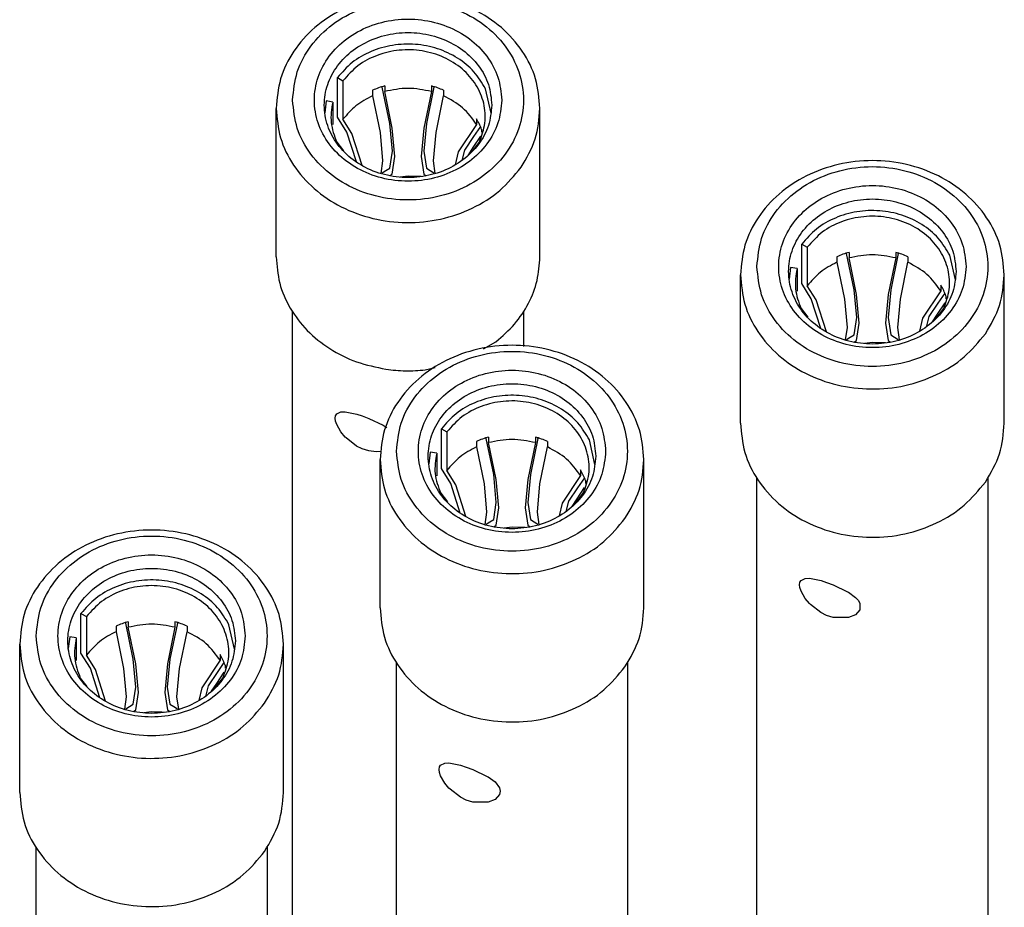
# Model space of a CAD drawing. Header units: inches. Extents: x -129 to 664, y -381 to 179.
# Tile 45 of 109: x -48 to -33, y -262 to -249. Entities that reach past the tile are written whole.
import ezdxf

# ---------------------------------------------------------------- set-up
doc = ezdxf.new("R2010")
doc.units = ezdxf.units.IN
doc.layers.add('1', color=7, linetype='Continuous')

# ---------------------------------------------------------------- blocks, each defined once
blk = doc.blocks.new('1253-4473_contact_band_1__10', base_point=(-47.589, -259.316))
at = {"color": 7, "linetype": 'Continuous'}
for p, q in [((-47.397, -257.808), (-47.313, -257.854)), ((-47.397, -258.408), (-47.397, -257.808)), ((-47.313, -257.854), (-47.313, -258.439)), ((-46.718, -257.953), (-46.718, -257.945)), ((-46.604, -258.501), (-46.718, -257.953)), ((-46.68, -257.933), (-46.68, -258.018)), ((-45.934, -257.953), (-46.048, -258.501)), ((-45.972, -257.933), (-45.972, -258.018)), ((-45.934, -257.953), (-45.934, -257.945)), ((-46.865, -257.999), (-46.865, -258.084)), ((-46.865, -258.084), (-46.75, -258.641)), ((-46.565, -258.574), (-46.68, -258.018)), ((-45.972, -258.018), (-46.087, -258.574)), ((-45.902, -258.641), (-45.788, -258.084)), ((-45.788, -257.999), (-45.788, -258.084)), ((-45.068, -258.347), (-45.153, -257.978)), ((-47.566, -258.161), (-47.589, -258.34)), ((-47.468, -258.179), (-47.566, -258.161)), ((-47.468, -258.179), (-47.468, -258.52)), ((-47.253, -258.636), (-47.397, -258.408)), ((-47.177, -258.656), (-47.313, -258.439)), ((-46.564, -258.924), (-46.604, -258.501)), ((-46.048, -258.501), (-46.088, -258.924)), ((-45.287, -258.517), (-45.564, -258.934)), ((-45.229, -258.55), (-45.332, -258.702)), ((-45.287, -258.432), (-45.287, -258.517)), ((-47.11, -259.087), (-47.253, -258.636)), ((-47.024, -259.139), (-47.177, -258.656)), ((-46.75, -258.641), (-46.711, -259.071)), ((-46.526, -259.005), (-46.565, -258.574)), ((-46.087, -258.574), (-46.126, -259.005)), ((-45.942, -259.071), (-45.902, -258.641)), ((-45.332, -258.702), (-45.471, -258.908)), ((-45.339, -258.87), (-45.225, -258.698)), ((-45.211, -258.592), (-45.211, -258.637)), ((-47.407, -258.787), (-47.306, -258.918)), ((-45.36, -258.935), (-45.245, -258.787)), ((-46.604, -259.182), (-46.564, -258.924)), ((-46.088, -258.924), (-46.048, -259.182)), ((-45.564, -258.934), (-45.612, -259.129)), ((-45.471, -258.908), (-45.511, -259.065)), ((-45.416, -258.987), (-45.339, -258.87)), ((-46.711, -259.071), (-46.739, -259.262)), ((-46.565, -259.27), (-46.526, -259.005)), ((-46.126, -259.005), (-46.087, -259.27)), ((-45.913, -259.262), (-45.942, -259.071)), ((-46.718, -259.253), (-46.661, -259.218)), ((-46.661, -259.218), (-46.604, -259.182)), ((-46.6, -259.294), (-46.565, -259.27)), ((-46.326, -259.3), (-46.445, -259.316)), ((-46.169, -259.307), (-46.326, -259.3)), ((-46.087, -259.27), (-46.05, -259.295)), ((-46.048, -259.182), (-45.991, -259.218)), ((-45.991, -259.218), (-45.934, -259.253)), ((-46.129, -259.308), (-46.169, -259.307))]:
    blk.add_line(p, q, dxfattribs=at)
for points, knots in [([(-45.153, -257.978), (-45.206, -257.888), (-45.315, -257.705), (-45.572, -257.498), (-45.877, -257.355), (-46.215, -257.29), (-46.561, -257.304), (-46.889, -257.399), (-47.183, -257.563), (-47.327, -257.727), (-47.397, -257.808)], [0, 0, 0, 0, 0.311446, 0.635167, 0.970504, 1.313641, 1.658803, 1.999725, 2.331176, 2.650363, 2.650363, 2.650363, 2.650363]), ([(-45.245, -258.787), (-45.21, -258.691), (-45.14, -258.501), (-45.164, -258.19), (-45.286, -257.903), (-45.499, -257.661), (-45.783, -257.485), (-46.112, -257.388), (-46.459, -257.377), (-46.794, -257.455), (-47.095, -257.61), (-47.241, -257.774), (-47.313, -257.854)], [0, 0, 0, 0, 0.302443, 0.602116, 0.907436, 1.224538, 1.555138, 1.896398, 2.24222, 2.585186, 2.918698, 3.239002, 3.239002, 3.239002, 3.239002]), ([(-46.68, -257.933), (-46.711, -257.942), (-46.774, -257.961), (-46.835, -257.986), (-46.865, -257.999)], [0, 0, 0, 0, 0.0986099, 0.1964492, 0.1964492, 0.1964492, 0.1964492]), ([(-45.788, -257.999), (-45.818, -257.986), (-45.878, -257.961), (-45.941, -257.942), (-45.972, -257.933)], [0, 0, 0, 0, 0.0978395, 0.1964497, 0.1964497, 0.1964497, 0.1964497]), ([(-46.865, -258.084), (-46.952, -258.13), (-47.125, -258.219), (-47.251, -258.367), (-47.313, -258.439)], [0, 0, 0, 0, 0.2935877, 0.576649, 0.576649, 0.576649, 0.576649]), ([(-45.972, -258.018), (-46.09, -257.994), (-46.326, -257.947), (-46.562, -257.994), (-46.68, -258.018)], [0, 0, 0, 0, 0.3568763, 0.7137527, 0.7137527, 0.7137527, 0.7137527]), ([(-45.287, -258.517), (-45.353, -258.428), (-45.486, -258.245), (-45.686, -258.138), (-45.788, -258.084)], [0, 0, 0, 0, 0.3274983, 0.6694594, 0.6694594, 0.6694594, 0.6694594]), ([(-47.468, -258.179), (-47.485, -258.283), (-47.518, -258.491), (-47.444, -258.688), (-47.407, -258.787)], [0, 0, 0, 0, 0.3084973, 0.6196639, 0.6196639, 0.6196639, 0.6196639]), ([(-45.211, -258.592), (-45.222, -258.565), (-45.243, -258.51), (-45.273, -258.458), (-45.287, -258.432)], [0, 0, 0, 0, 0.088363, 0.1775785, 0.1775785, 0.1775785, 0.1775785])]:
    blk.add_open_spline(points, degree=3, knots=knots, dxfattribs=at)
blk = doc.blocks.new('plug_female_hcdps_E7018-23251__11', base_point=(-48.326, -276.115))
at = {"color": 7, "linetype": 'Continuous'}
for p, q in [((-48.326, -260.524), (-48.326, -258.274)), ((-44.326, -260.524), (-44.326, -258.274)), ((-48.076, -274.899), (-48.076, -261.362)), ((-44.576, -261.354), (-44.576, -274.899))]:
    blk.add_line(p, q, dxfattribs=at)
for points, knots in [([(-44.326, -258.274), (-44.34, -258.122), (-44.367, -257.815), (-44.581, -257.391), (-44.902, -257.029), (-45.322, -256.753), (-45.807, -256.581), (-46.326, -256.522), (-46.845, -256.581), (-47.33, -256.753), (-47.75, -257.029), (-48.072, -257.391), (-48.285, -257.815), (-48.313, -258.122), (-48.326, -258.274)], [0, 0, 0, 0, 0.453438, 0.916498, 1.395769, 1.8931, 2.405558, 2.926549, 3.447541, 3.959998, 4.457329, 4.9366, 5.39966, 5.853098, 5.853098, 5.853098, 5.853098]), ([(-48.076, -258.149), (-48.062, -258.294), (-48.033, -258.587), (-47.811, -258.987), (-47.481, -259.315), (-47.056, -259.549), (-46.576, -259.669), (-46.076, -259.669), (-45.596, -259.549), (-45.172, -259.315), (-44.839, -258.987), (-44.626, -258.587), (-44.552, -258.149), (-44.626, -257.71), (-44.839, -257.311), (-45.172, -256.982), (-45.596, -256.749), (-46.076, -256.628), (-46.576, -256.628), (-47.056, -256.749), (-47.481, -256.982), (-47.811, -257.311), (-48.033, -257.71), (-48.062, -258.004), (-48.076, -258.149)], [0, 0, 0, 0, 0.432823, 0.876425, 1.337596, 1.817153, 2.310288, 2.80839, 3.301525, 3.781083, 4.242254, 4.685856, 5.118679, 5.551501, 5.995103, 6.456274, 6.935832, 7.428967, 7.927069, 8.420204, 8.899762, 9.360933, 9.804535, 10.237357, 10.237357, 10.237357, 10.237357]), ([(-44.906, -258.149), (-44.918, -258.031), (-44.941, -257.793), (-45.121, -257.469), (-45.389, -257.202), (-45.734, -257.013), (-46.123, -256.915), (-46.529, -256.915), (-46.919, -257.013), (-47.263, -257.202), (-47.533, -257.469), (-47.706, -257.793), (-47.766, -258.149), (-47.706, -258.504), (-47.533, -258.829), (-47.263, -259.095), (-46.919, -259.285), (-46.529, -259.383), (-46.123, -259.383), (-45.734, -259.285), (-45.389, -259.095), (-45.121, -258.829), (-44.941, -258.504), (-44.918, -258.266), (-44.906, -258.149)], [0, 0, 0, 0, 0.351205, 0.711156, 1.085363, 1.47449, 1.874634, 2.278808, 2.678952, 3.068079, 3.442286, 3.802238, 4.153442, 4.504647, 4.864598, 5.238805, 5.627932, 6.028076, 6.43225, 6.832394, 7.221521, 7.595728, 7.95568, 8.306884, 8.306884, 8.306884, 8.306884]), ([(-45.056, -258.224), (-45.066, -258.119), (-45.087, -257.906), (-45.248, -257.616), (-45.488, -257.377), (-45.796, -257.208), (-46.145, -257.12), (-46.507, -257.12), (-46.856, -257.208), (-47.164, -257.377), (-47.405, -257.616), (-47.56, -257.906), (-47.614, -258.224), (-47.56, -258.542), (-47.405, -258.832), (-47.164, -259.07), (-46.856, -259.24), (-46.507, -259.327), (-46.145, -259.327), (-45.796, -259.24), (-45.488, -259.07), (-45.248, -258.832), (-45.087, -258.542), (-45.066, -258.329), (-45.056, -258.224)], [0, 0, 0, 0, 0.314105, 0.636034, 0.970712, 1.318734, 1.676609, 2.038089, 2.395964, 2.743986, 3.078664, 3.400593, 3.714698, 4.028804, 4.350732, 4.68541, 5.033432, 5.391308, 5.752787, 6.110662, 6.458684, 6.793363, 7.115291, 7.429396, 7.429396, 7.429396, 7.429396]), ([(-48.326, -258.274), (-48.313, -258.424), (-48.286, -258.729), (-48.075, -259.151), (-47.758, -259.511), (-47.343, -259.787), (-46.863, -259.962), (-46.349, -260.025), (-45.832, -259.972), (-45.349, -259.806), (-44.922, -259.542), (-44.715, -259.291), (-44.613, -259.168)], [0, 0, 0, 0, 0.4502, 0.909827, 1.385375, 1.878743, 2.387165, 2.904277, 3.421764, 3.931227, 4.426065, 4.903147, 4.903147, 4.903147, 4.903147]), ([(-44.613, -259.168), (-44.53, -259.028), (-44.366, -258.752), (-44.339, -258.432), (-44.326, -258.274)], [0, 0, 0, 0, 0.4802641, 0.9498944, 0.9498944, 0.9498944, 0.9498944]), ([(-48.326, -260.524), (-48.313, -260.674), (-48.286, -260.979), (-48.075, -261.401), (-47.758, -261.761), (-47.343, -262.037), (-46.863, -262.212), (-46.349, -262.275), (-45.832, -262.222), (-45.349, -262.056), (-44.922, -261.792), (-44.715, -261.541), (-44.613, -261.418)], [0, 0, 0, 0, 0.4502, 0.909827, 1.385375, 1.878744, 2.387166, 2.904278, 3.421765, 3.931228, 4.426066, 4.903148, 4.903148, 4.903148, 4.903148]), ([(-44.613, -261.418), (-44.53, -261.278), (-44.366, -261.002), (-44.339, -260.682), (-44.326, -260.524)], [0, 0, 0, 0, 0.4802641, 0.9498944, 0.9498944, 0.9498944, 0.9498944])]:
    blk.add_open_spline(points, degree=3, knots=knots, dxfattribs=at)
blk = doc.blocks.new('E7018-60120_plug_female_hcdps_ass__14', base_point=(-48.976, -281.006))
for name, p in [('plug_female_hcdps_E7018-23251__11', (-48.326, -276.115)), ('1253-4473_contact_band_1__10', (-47.589, -259.316))]:
    blk.add_blockref(name, p)
blk = doc.blocks.new('100A_pin_assy_5__15', base_point=(-48.976, -281.006))
blk.add_blockref('E7018-60120_plug_female_hcdps_ass__14', (-48.976, -281.006))
blk = doc.blocks.new('1253-4473_contact_band_1__16', base_point=(-42.125, -256.514))
at = {"color": 7, "linetype": 'Continuous'}
for p, q in [((-41.933, -255.006), (-41.849, -255.052)), ((-41.933, -255.606), (-41.933, -255.006)), ((-41.849, -255.052), (-41.849, -255.637)), ((-41.401, -255.197), (-41.401, -255.282)), ((-41.254, -255.151), (-41.254, -255.143)), ((-41.14, -255.699), (-41.254, -255.151)), ((-41.216, -255.131), (-41.216, -255.216)), ((-41.101, -255.773), (-41.216, -255.216)), ((-40.508, -255.216), (-40.623, -255.773)), ((-40.47, -255.151), (-40.584, -255.699)), ((-40.508, -255.131), (-40.508, -255.216)), ((-40.47, -255.151), (-40.47, -255.143)), ((-40.324, -255.197), (-40.324, -255.282)), ((-39.604, -255.546), (-39.689, -255.176)), ((-42.102, -255.359), (-42.125, -255.538)), ((-42.004, -255.378), (-42.102, -255.359)), ((-42.004, -255.378), (-42.004, -255.718)), ((-41.401, -255.282), (-41.286, -255.839)), ((-40.438, -255.839), (-40.324, -255.282)), ((-41.789, -255.834), (-41.933, -255.606)), ((-41.713, -255.854), (-41.849, -255.637)), ((-41.1, -256.122), (-41.14, -255.699)), ((-40.584, -255.699), (-40.624, -256.122)), ((-39.823, -255.715), (-40.1, -256.132)), ((-39.823, -255.631), (-39.823, -255.715)), ((-41.646, -256.285), (-41.789, -255.834)), ((-41.56, -256.337), (-41.713, -255.854)), ((-41.286, -255.839), (-41.247, -256.269)), ((-41.062, -256.203), (-41.101, -255.773)), ((-40.623, -255.773), (-40.662, -256.203)), ((-40.478, -256.269), (-40.438, -255.839)), ((-39.765, -255.748), (-39.868, -255.9)), ((-39.747, -255.791), (-39.747, -255.835)), ((-41.943, -255.985), (-41.842, -256.116)), ((-39.868, -255.9), (-40.007, -256.106)), ((-39.896, -256.133), (-39.781, -255.985)), ((-39.875, -256.069), (-39.761, -255.897)), ((-41.14, -256.38), (-41.1, -256.122)), ((-40.624, -256.122), (-40.584, -256.38)), ((-40.1, -256.132), (-40.148, -256.327)), ((-40.007, -256.106), (-40.047, -256.263)), ((-39.952, -256.185), (-39.875, -256.069)), ((-41.247, -256.269), (-41.275, -256.46)), ((-41.101, -256.468), (-41.062, -256.203)), ((-40.662, -256.203), (-40.623, -256.468)), ((-40.449, -256.46), (-40.478, -256.269)), ((-41.254, -256.451), (-41.197, -256.416)), ((-41.197, -256.416), (-41.14, -256.38)), ((-40.584, -256.38), (-40.527, -256.416)), ((-40.527, -256.416), (-40.47, -256.451)), ((-41.136, -256.492), (-41.101, -256.468)), ((-40.862, -256.498), (-40.981, -256.514)), ((-40.705, -256.505), (-40.862, -256.498)), ((-40.665, -256.506), (-40.705, -256.505)), ((-40.623, -256.468), (-40.586, -256.493))]:
    blk.add_line(p, q, dxfattribs=at)
for points, knots in [([(-39.689, -255.176), (-39.742, -255.086), (-39.851, -254.903), (-40.108, -254.696), (-40.413, -254.553), (-40.751, -254.488), (-41.097, -254.502), (-41.425, -254.597), (-41.719, -254.761), (-41.863, -254.925), (-41.933, -255.006)], [0, 0, 0, 0, 0.311446, 0.635167, 0.970504, 1.313642, 1.658805, 1.999727, 2.331178, 2.650366, 2.650366, 2.650366, 2.650366]), ([(-39.781, -255.985), (-39.746, -255.889), (-39.676, -255.699), (-39.7, -255.388), (-39.822, -255.101), (-40.035, -254.859), (-40.319, -254.683), (-40.648, -254.586), (-40.995, -254.575), (-41.33, -254.653), (-41.631, -254.808), (-41.777, -254.972), (-41.849, -255.052)], [0, 0, 0, 0, 0.302443, 0.602115, 0.907435, 1.224536, 1.555135, 1.896396, 2.242217, 2.585182, 2.918694, 3.238997, 3.238997, 3.238997, 3.238997]), ([(-41.216, -255.131), (-41.247, -255.14), (-41.31, -255.159), (-41.371, -255.185), (-41.401, -255.197)], [0, 0, 0, 0, 0.0986111, 0.1964518, 0.1964518, 0.1964518, 0.1964518]), ([(-40.508, -255.216), (-40.626, -255.192), (-40.862, -255.145), (-41.098, -255.192), (-41.216, -255.216)], [0, 0, 0, 0, 0.3568769, 0.7137538, 0.7137538, 0.7137538, 0.7137538]), ([(-40.324, -255.197), (-40.354, -255.185), (-40.414, -255.159), (-40.477, -255.14), (-40.508, -255.131)], [0, 0, 0, 0, 0.09784, 0.1964504, 0.1964504, 0.1964504, 0.1964504]), ([(-42.004, -255.378), (-42.021, -255.481), (-42.054, -255.689), (-41.98, -255.886), (-41.943, -255.985)], [0, 0, 0, 0, 0.3084971, 0.6196636, 0.6196636, 0.6196636, 0.6196636]), ([(-41.401, -255.282), (-41.488, -255.328), (-41.661, -255.417), (-41.787, -255.565), (-41.849, -255.637)], [0, 0, 0, 0, 0.2935893, 0.5766521, 0.5766521, 0.5766521, 0.5766521]), ([(-39.823, -255.715), (-39.889, -255.626), (-40.022, -255.443), (-40.222, -255.337), (-40.324, -255.282)], [0, 0, 0, 0, 0.3274987, 0.6694604, 0.6694604, 0.6694604, 0.6694604]), ([(-39.747, -255.791), (-39.758, -255.763), (-39.779, -255.708), (-39.809, -255.656), (-39.823, -255.631)], [0, 0, 0, 0, 0.0883644, 0.1775812, 0.1775812, 0.1775812, 0.1775812])]:
    blk.add_open_spline(points, degree=3, knots=knots, dxfattribs=at)
blk = doc.blocks.new('plug_female_hcdps_E7018-23251__17', base_point=(-42.862, -273.313))
at = {"color": 7, "linetype": 'Continuous'}
for p, q in [((-42.862, -257.722), (-42.862, -255.472)), ((-38.862, -257.722), (-38.862, -255.472)), ((-39.112, -258.552), (-39.112, -272.097)), ((-42.612, -272.097), (-42.612, -258.56)), ((-41.966, -260.173), (-41.96, -260.136)), ((-41.96, -260.218), (-41.966, -260.173)), ((-41.96, -260.136), (-41.944, -260.107)), ((-41.944, -260.107), (-41.881, -260.077)), ((-41.881, -260.077), (-41.818, -260.075)), ((-41.818, -260.075), (-41.641, -260.111)), ((-41.641, -260.111), (-41.556, -260.139)), ((-41.556, -260.139), (-41.456, -260.176)), ((-41.456, -260.176), (-41.241, -260.279)), ((-41.944, -260.269), (-41.96, -260.218)), ((-41.881, -260.381), (-41.944, -260.269)), ((-41.241, -260.279), (-41.225, -260.287)), ((-41.225, -260.287), (-41.119, -260.364)), ((-41.818, -260.458), (-41.881, -260.381)), ((-41.802, -260.472), (-41.818, -260.458)), ((-41.642, -260.596), (-41.802, -260.472)), ((-41.119, -260.364), (-41.052, -260.454)), ((-41.052, -260.454), (-41.042, -260.504)), ((-41.557, -260.638), (-41.642, -260.596)), ((-41.456, -260.669), (-41.557, -260.638)), ((-41.119, -260.628), (-41.225, -260.672)), ((-41.052, -260.553), (-41.119, -260.628)), ((-41.042, -260.504), (-41.052, -260.553)), ((-41.225, -260.672), (-41.456, -260.669))]:
    blk.add_line(p, q, dxfattribs=at)
for points, knots in [([(-38.862, -255.472), (-38.876, -255.32), (-38.903, -255.014), (-39.117, -254.589), (-39.438, -254.227), (-39.858, -253.951), (-40.343, -253.779), (-40.862, -253.72), (-41.381, -253.779), (-41.866, -253.951), (-42.286, -254.227), (-42.608, -254.589), (-42.821, -255.014), (-42.849, -255.32), (-42.862, -255.472)], [0, 0, 0, 0, 0.453438, 0.916499, 1.395769, 1.8931, 2.405559, 2.92655, 3.447542, 3.96, 4.457331, 4.936602, 5.399663, 5.853101, 5.853101, 5.853101, 5.853101]), ([(-42.612, -255.347), (-42.598, -255.492), (-42.569, -255.785), (-42.347, -256.185), (-42.017, -256.514), (-41.592, -256.747), (-41.112, -256.868), (-40.612, -256.868), (-40.132, -256.747), (-39.708, -256.514), (-39.375, -256.185), (-39.162, -255.785), (-39.088, -255.347), (-39.162, -254.909), (-39.375, -254.509), (-39.708, -254.18), (-40.132, -253.947), (-40.612, -253.826), (-41.112, -253.826), (-41.592, -253.947), (-42.017, -254.18), (-42.347, -254.509), (-42.569, -254.909), (-42.598, -255.202), (-42.612, -255.347)], [0, 0, 0, 0, 0.432823, 0.876425, 1.337596, 1.817153, 2.310288, 2.80839, 3.301525, 3.781083, 4.242254, 4.685856, 5.118679, 5.551501, 5.995103, 6.456274, 6.935832, 7.428967, 7.927069, 8.420204, 8.899762, 9.360933, 9.804535, 10.237357, 10.237357, 10.237357, 10.237357]), ([(-39.442, -255.347), (-39.454, -255.229), (-39.477, -254.991), (-39.657, -254.667), (-39.925, -254.4), (-40.27, -254.211), (-40.659, -254.113), (-41.065, -254.113), (-41.455, -254.211), (-41.798, -254.4), (-42.069, -254.667), (-42.242, -254.991), (-42.302, -255.347), (-42.242, -255.703), (-42.069, -256.027), (-41.798, -256.294), (-41.455, -256.483), (-41.065, -256.581), (-40.659, -256.581), (-40.27, -256.483), (-39.925, -256.294), (-39.657, -256.027), (-39.477, -255.703), (-39.454, -255.464), (-39.442, -255.347)], [0, 0, 0, 0, 0.351205, 0.711156, 1.085363, 1.47449, 1.874634, 2.278808, 2.678952, 3.068079, 3.442286, 3.802238, 4.153442, 4.504647, 4.864598, 5.238805, 5.627932, 6.028076, 6.43225, 6.832394, 7.221521, 7.595728, 7.95568, 8.306884, 8.306884, 8.306884, 8.306884]), ([(-39.592, -255.422), (-39.602, -255.317), (-39.623, -255.104), (-39.784, -254.814), (-40.024, -254.575), (-40.332, -254.406), (-40.681, -254.318), (-41.043, -254.318), (-41.392, -254.406), (-41.7, -254.575), (-41.941, -254.814), (-42.096, -255.104), (-42.15, -255.422), (-42.096, -255.74), (-41.941, -256.03), (-41.7, -256.269), (-41.392, -256.438), (-41.043, -256.526), (-40.681, -256.526), (-40.332, -256.438), (-40.024, -256.269), (-39.784, -256.03), (-39.623, -255.74), (-39.602, -255.527), (-39.592, -255.422)], [0, 0, 0, 0, 0.314105, 0.636034, 0.970712, 1.318734, 1.676609, 2.038089, 2.395964, 2.743986, 3.078664, 3.400593, 3.714698, 4.028804, 4.350732, 4.68541, 5.033432, 5.391308, 5.752787, 6.110662, 6.458684, 6.793363, 7.115291, 7.429396, 7.429396, 7.429396, 7.429396]), ([(-42.862, -255.472), (-42.849, -255.623), (-42.822, -255.927), (-42.611, -256.349), (-42.294, -256.71), (-41.879, -256.986), (-41.399, -257.16), (-40.885, -257.223), (-40.368, -257.171), (-39.885, -257.004), (-39.458, -256.741), (-39.251, -256.489), (-39.149, -256.366)], [0, 0, 0, 0, 0.450199, 0.909826, 1.385374, 1.878742, 2.387164, 2.904276, 3.421762, 3.931225, 4.426062, 4.903144, 4.903144, 4.903144, 4.903144]), ([(-39.149, -256.366), (-39.066, -256.226), (-38.902, -255.95), (-38.875, -255.63), (-38.862, -255.472)], [0, 0, 0, 0, 0.4802642, 0.9498945, 0.9498945, 0.9498945, 0.9498945]), ([(-42.862, -257.722), (-42.849, -257.873), (-42.822, -258.177), (-42.611, -258.599), (-42.294, -258.96), (-41.879, -259.236), (-41.399, -259.41), (-40.885, -259.473), (-40.368, -259.421), (-39.885, -259.254), (-39.458, -258.991), (-39.251, -258.739), (-39.149, -258.616)], [0, 0, 0, 0, 0.4502, 0.909827, 1.385375, 1.878742, 2.387165, 2.904276, 3.421763, 3.931226, 4.426064, 4.903145, 4.903145, 4.903145, 4.903145]), ([(-39.149, -258.616), (-39.066, -258.476), (-38.902, -258.2), (-38.875, -257.88), (-38.862, -257.722)], [0, 0, 0, 0, 0.4802641, 0.9498945, 0.9498945, 0.9498945, 0.9498945])]:
    blk.add_open_spline(points, degree=3, knots=knots, dxfattribs=at)
blk = doc.blocks.new('E7018-60120_plug_female_hcdps_ass__20', base_point=(-43.512, -278.204))
for name, p in [('plug_female_hcdps_E7018-23251__17', (-42.862, -273.313)), ('1253-4473_contact_band_1__16', (-42.125, -256.514))]:
    blk.add_blockref(name, p)
blk = doc.blocks.new('100A_pin_assy_4__21', base_point=(-43.512, -278.204))
blk.add_blockref('E7018-60120_plug_female_hcdps_ass__20', (-43.512, -278.204))
blk = doc.blocks.new('1253-4473_contact_band_1__22', base_point=(-43.701, -251.187))
at = {"color": 7, "linetype": 'Continuous'}
for p, q in [((-43.509, -249.679), (-43.425, -249.725)), ((-43.509, -250.279), (-43.509, -249.679)), ((-43.425, -249.725), (-43.425, -250.31)), ((-42.977, -249.87), (-42.977, -249.955)), ((-42.83, -249.824), (-42.83, -249.816)), ((-42.716, -250.372), (-42.83, -249.824)), ((-42.792, -249.804), (-42.792, -249.889)), ((-42.677, -250.445), (-42.792, -249.889)), ((-42.084, -249.889), (-42.199, -250.445)), ((-42.046, -249.824), (-42.16, -250.372)), ((-42.084, -249.804), (-42.084, -249.889)), ((-42.046, -249.824), (-42.046, -249.816)), ((-41.9, -249.87), (-41.9, -249.955)), ((-41.18, -250.218), (-41.265, -249.849)), ((-43.678, -250.032), (-43.701, -250.211)), ((-43.58, -250.05), (-43.678, -250.032)), ((-42.977, -249.955), (-42.862, -250.512)), ((-42.014, -250.512), (-41.9, -249.955)), ((-43.58, -250.05), (-43.58, -250.39)), ((-43.365, -250.507), (-43.509, -250.279)), ((-43.289, -250.527), (-43.425, -250.31)), ((-41.399, -250.303), (-41.399, -250.388)), ((-42.676, -250.795), (-42.716, -250.372)), ((-42.638, -250.876), (-42.677, -250.445)), ((-42.199, -250.445), (-42.238, -250.876)), ((-42.16, -250.372), (-42.2, -250.795)), ((-41.399, -250.388), (-41.676, -250.805)), ((-41.341, -250.421), (-41.444, -250.573)), ((-41.323, -250.463), (-41.323, -250.508)), ((-43.222, -250.958), (-43.365, -250.507)), ((-43.136, -251.01), (-43.289, -250.527)), ((-42.862, -250.512), (-42.823, -250.942)), ((-42.053, -250.942), (-42.014, -250.512)), ((-41.444, -250.573), (-41.583, -250.779)), ((-41.451, -250.741), (-41.337, -250.569)), ((-43.519, -250.657), (-43.418, -250.789)), ((-41.583, -250.779), (-41.623, -250.936)), ((-41.528, -250.858), (-41.451, -250.741)), ((-41.472, -250.806), (-41.357, -250.657)), ((-42.716, -251.053), (-42.676, -250.795)), ((-42.677, -251.141), (-42.638, -250.876)), ((-42.238, -250.876), (-42.199, -251.141)), ((-42.2, -250.795), (-42.16, -251.053)), ((-41.676, -250.805), (-41.724, -251)), ((-42.823, -250.942), (-42.851, -251.133)), ((-42.83, -251.124), (-42.773, -251.089)), ((-42.773, -251.089), (-42.716, -251.053)), ((-42.16, -251.053), (-42.103, -251.089)), ((-42.103, -251.089), (-42.046, -251.124)), ((-42.025, -251.133), (-42.053, -250.942)), ((-42.712, -251.165), (-42.677, -251.141)), ((-42.438, -251.171), (-42.557, -251.187)), ((-42.281, -251.177), (-42.438, -251.171)), ((-42.241, -251.179), (-42.281, -251.177)), ((-42.199, -251.141), (-42.162, -251.166))]:
    blk.add_line(p, q, dxfattribs=at)
for points, knots in [([(-41.265, -249.849), (-41.318, -249.759), (-41.427, -249.576), (-41.684, -249.369), (-41.989, -249.226), (-42.327, -249.161), (-42.673, -249.175), (-43.001, -249.27), (-43.295, -249.434), (-43.439, -249.598), (-43.509, -249.679)], [0, 0, 0, 0, 0.311446, 0.635166, 0.970503, 1.31364, 1.658802, 1.999724, 2.331175, 2.650362, 2.650362, 2.650362, 2.650362]), ([(-41.357, -250.657), (-41.322, -250.562), (-41.252, -250.372), (-41.276, -250.061), (-41.398, -249.774), (-41.611, -249.532), (-41.895, -249.356), (-42.224, -249.259), (-42.571, -249.248), (-42.906, -249.326), (-43.207, -249.481), (-43.353, -249.645), (-43.425, -249.725)], [0, 0, 0, 0, 0.302443, 0.602116, 0.907435, 1.224537, 1.555137, 1.896397, 2.242219, 2.585184, 2.918697, 3.239, 3.239, 3.239, 3.239]), ([(-42.792, -249.804), (-42.823, -249.813), (-42.886, -249.832), (-42.946, -249.857), (-42.977, -249.87)], [0, 0, 0, 0, 0.0986098, 0.1964492, 0.1964492, 0.1964492, 0.1964492]), ([(-42.084, -249.889), (-42.202, -249.865), (-42.438, -249.818), (-42.674, -249.865), (-42.792, -249.889)], [0, 0, 0, 0, 0.356877, 0.7137541, 0.7137541, 0.7137541, 0.7137541]), ([(-41.9, -249.87), (-41.93, -249.857), (-41.99, -249.832), (-42.053, -249.813), (-42.084, -249.804)], [0, 0, 0, 0, 0.0978396, 0.1964496, 0.1964496, 0.1964496, 0.1964496]), ([(-42.977, -249.955), (-43.064, -250.001), (-43.237, -250.09), (-43.363, -250.238), (-43.425, -250.31)], [0, 0, 0, 0, 0.2935895, 0.5766525, 0.5766525, 0.5766525, 0.5766525]), ([(-41.399, -250.388), (-41.464, -250.299), (-41.598, -250.116), (-41.797, -250.009), (-41.9, -249.955)], [0, 0, 0, 0, 0.3274991, 0.6694613, 0.6694613, 0.6694613, 0.6694613]), ([(-43.58, -250.05), (-43.597, -250.154), (-43.63, -250.362), (-43.556, -250.559), (-43.519, -250.657)], [0, 0, 0, 0, 0.3084974, 0.6196641, 0.6196641, 0.6196641, 0.6196641]), ([(-41.323, -250.463), (-41.334, -250.436), (-41.355, -250.381), (-41.385, -250.329), (-41.399, -250.303)], [0, 0, 0, 0, 0.0883629, 0.1775783, 0.1775783, 0.1775783, 0.1775783])]:
    blk.add_open_spline(points, degree=3, knots=knots, dxfattribs=at)
blk = doc.blocks.new('plug_female_hcdps_E7018-23251__23', base_point=(-44.438, -267.661))
at = {"color": 7, "linetype": 'Continuous'}
for p, q in [((-44.438, -252.395), (-44.438, -250.145)), ((-40.438, -252.395), (-40.438, -250.145)), ((-44.188, -266.77), (-44.188, -253.233)), ((-40.688, -253.225), (-40.688, -253.76)), ((-41.295, -253.794), (-41.105, -253.686)), ((-42.177, -254.112), (-42.028, -254.077)), ((-43.542, -254.846), (-43.536, -254.809)), ((-43.536, -254.809), (-43.52, -254.78)), ((-43.52, -254.78), (-43.457, -254.75)), ((-43.457, -254.75), (-43.394, -254.748)), ((-43.394, -254.748), (-43.217, -254.784)), ((-43.217, -254.784), (-43.132, -254.811)), ((-43.132, -254.811), (-43.031, -254.849)), ((-43.536, -254.89), (-43.542, -254.846)), ((-43.52, -254.941), (-43.536, -254.89)), ((-43.457, -255.054), (-43.52, -254.941)), ((-43.031, -254.849), (-42.817, -254.952)), ((-42.817, -254.952), (-42.801, -254.96)), ((-42.801, -254.96), (-42.771, -254.982)), ((-43.394, -255.131), (-43.457, -255.054)), ((-42.771, -254.982), (-42.761, -254.989)), ((-43.378, -255.144), (-43.394, -255.131)), ((-43.218, -255.269), (-43.378, -255.144)), ((-43.133, -255.31), (-43.218, -255.269)), ((-43.032, -255.342), (-43.133, -255.31)), ((-42.919, -255.356), (-43.032, -255.342)), ((-42.856, -255.35), (-42.919, -255.356))]:
    blk.add_line(p, q, dxfattribs=at)
for points, knots in [([(-40.438, -250.145), (-40.452, -249.993), (-40.479, -249.686), (-40.692, -249.262), (-41.014, -248.9), (-41.434, -248.624), (-41.919, -248.452), (-42.438, -248.393), (-42.957, -248.452), (-43.442, -248.624), (-43.862, -248.9), (-44.184, -249.262), (-44.397, -249.686), (-44.425, -249.993), (-44.438, -250.145)], [0, 0, 0, 0, 0.453438, 0.916498, 1.395768, 1.893099, 2.405557, 2.926548, 3.447539, 3.959997, 4.457328, 4.936598, 5.399659, 5.853096, 5.853096, 5.853096, 5.853096]), ([(-44.188, -250.02), (-44.174, -250.165), (-44.145, -250.458), (-43.923, -250.858), (-43.593, -251.186), (-43.168, -251.42), (-42.688, -251.54), (-42.188, -251.54), (-41.708, -251.42), (-41.284, -251.186), (-40.951, -250.858), (-40.737, -250.458), (-40.664, -250.02), (-40.737, -249.581), (-40.951, -249.182), (-41.284, -248.853), (-41.708, -248.62), (-42.188, -248.499), (-42.688, -248.499), (-43.168, -248.62), (-43.593, -248.853), (-43.923, -249.182), (-44.145, -249.581), (-44.174, -249.875), (-44.188, -250.02)], [0, 0, 0, 0, 0.432823, 0.876425, 1.337596, 1.817153, 2.310288, 2.80839, 3.301525, 3.781083, 4.242254, 4.685856, 5.118679, 5.551501, 5.995103, 6.456274, 6.935832, 7.428967, 7.927069, 8.420204, 8.899762, 9.360933, 9.804535, 10.237357, 10.237357, 10.237357, 10.237357]), ([(-41.018, -250.02), (-41.03, -249.902), (-41.053, -249.664), (-41.233, -249.34), (-41.501, -249.073), (-41.846, -248.884), (-42.235, -248.786), (-42.641, -248.786), (-43.031, -248.884), (-43.374, -249.073), (-43.645, -249.34), (-43.818, -249.664), (-43.878, -250.02), (-43.818, -250.375), (-43.645, -250.7), (-43.374, -250.966), (-43.031, -251.156), (-42.641, -251.254), (-42.235, -251.254), (-41.846, -251.156), (-41.501, -250.966), (-41.233, -250.7), (-41.053, -250.375), (-41.03, -250.137), (-41.018, -250.02)], [0, 0, 0, 0, 0.351205, 0.711156, 1.085363, 1.47449, 1.874634, 2.278808, 2.678952, 3.068079, 3.442286, 3.802238, 4.153442, 4.504647, 4.864598, 5.238805, 5.627932, 6.028076, 6.43225, 6.832394, 7.221521, 7.595728, 7.95568, 8.306884, 8.306884, 8.306884, 8.306884]), ([(-41.168, -250.095), (-41.178, -249.99), (-41.199, -249.777), (-41.36, -249.487), (-41.6, -249.248), (-41.908, -249.079), (-42.257, -248.991), (-42.619, -248.991), (-42.968, -249.079), (-43.276, -249.248), (-43.517, -249.487), (-43.672, -249.777), (-43.726, -250.095), (-43.672, -250.413), (-43.517, -250.703), (-43.276, -250.941), (-42.968, -251.111), (-42.619, -251.198), (-42.257, -251.198), (-41.908, -251.111), (-41.6, -250.941), (-41.36, -250.703), (-41.199, -250.413), (-41.178, -250.2), (-41.168, -250.095)], [0, 0, 0, 0, 0.314105, 0.636034, 0.970712, 1.318734, 1.676609, 2.038089, 2.395964, 2.743986, 3.078664, 3.400593, 3.714698, 4.028804, 4.350732, 4.68541, 5.033432, 5.391308, 5.752787, 6.110662, 6.458684, 6.793363, 7.115291, 7.429396, 7.429396, 7.429396, 7.429396]), ([(-44.438, -250.145), (-44.425, -250.295), (-44.398, -250.6), (-44.187, -251.022), (-43.87, -251.382), (-43.455, -251.658), (-42.975, -251.833), (-42.461, -251.896), (-41.944, -251.843), (-41.461, -251.677), (-41.034, -251.413), (-40.827, -251.162), (-40.725, -251.039)], [0, 0, 0, 0, 0.450199, 0.909826, 1.385374, 1.878742, 2.387164, 2.904276, 3.421762, 3.931225, 4.426063, 4.903145, 4.903145, 4.903145, 4.903145]), ([(-40.725, -251.039), (-40.642, -250.899), (-40.478, -250.623), (-40.451, -250.303), (-40.438, -250.145)], [0, 0, 0, 0, 0.480266, 0.9498981, 0.9498981, 0.9498981, 0.9498981]), ([(-44.438, -252.395), (-44.427, -252.53), (-44.406, -252.803), (-44.235, -253.188), (-43.975, -253.528), (-43.63, -253.804), (-43.224, -254.009), (-42.924, -254.071), (-42.773, -254.102)], [0, 0, 0, 0, 0.404859, 0.81667, 1.24061, 1.678953, 2.13082, 2.592618, 2.592618, 2.592618, 2.592618]), ([(-41.105, -253.686), (-41.007, -253.6), (-40.813, -253.431), (-40.603, -253.111), (-40.464, -252.762), (-40.447, -252.517), (-40.438, -252.395)], [0, 0, 0, 0, 0.390089, 0.768766, 1.138267, 1.502642, 1.502642, 1.502642, 1.502642]), ([(-42.773, -254.102), (-42.674, -254.114), (-42.476, -254.136), (-42.277, -254.12), (-42.177, -254.112)], [0, 0, 0, 0, 0.2985941, 0.5973965, 0.5973965, 0.5973965, 0.5973965])]:
    blk.add_open_spline(points, degree=3, knots=knots, dxfattribs=at)
blk = doc.blocks.new('E7018-60120_plug_female_hcdps_ass__26', base_point=(-45.088, -272.667))
for name, p in [('plug_female_hcdps_E7018-23251__23', (-44.438, -267.661)), ('1253-4473_contact_band_1__22', (-43.701, -251.187))]:
    blk.add_blockref(name, p)
blk = doc.blocks.new('100A_pin_assy_3__27', base_point=(-45.088, -272.667))
blk.add_blockref('E7018-60120_plug_female_hcdps_ass__26', (-45.088, -272.667))
blk = doc.blocks.new('1253-4473_contact_band_1__28', base_point=(-36.661, -253.712))
at = {"color": 7, "linetype": 'Continuous'}
for p, q in [((-36.469, -252.204), (-36.385, -252.251)), ((-36.469, -252.804), (-36.469, -252.204)), ((-36.385, -252.251), (-36.385, -252.835)), ((-35.937, -252.396), (-35.937, -252.48)), ((-35.79, -252.349), (-35.79, -252.341)), ((-35.676, -252.898), (-35.79, -252.349)), ((-35.752, -252.329), (-35.752, -252.414)), ((-35.637, -252.971), (-35.752, -252.414)), ((-35.044, -252.414), (-35.159, -252.971)), ((-35.006, -252.349), (-35.12, -252.898)), ((-35.044, -252.329), (-35.044, -252.414)), ((-35.006, -252.349), (-35.006, -252.341)), ((-34.86, -252.396), (-34.86, -252.48)), ((-34.14, -252.744), (-34.225, -252.374)), ((-36.638, -252.557), (-36.661, -252.736)), ((-36.54, -252.576), (-36.638, -252.557)), ((-36.54, -252.576), (-36.54, -252.916)), ((-35.937, -252.48), (-35.822, -253.037)), ((-34.974, -253.037), (-34.86, -252.48)), ((-36.325, -253.032), (-36.469, -252.804)), ((-36.249, -253.052), (-36.385, -252.835)), ((-34.359, -252.829), (-34.359, -252.914)), ((-35.636, -253.32), (-35.676, -252.898)), ((-35.598, -253.401), (-35.637, -252.971)), ((-35.159, -252.971), (-35.198, -253.401)), ((-35.12, -252.898), (-35.16, -253.32)), ((-34.359, -252.914), (-34.636, -253.33)), ((-34.301, -252.946), (-34.404, -253.099)), ((-34.283, -252.989), (-34.283, -253.033)), ((-36.182, -253.483), (-36.325, -253.032)), ((-36.096, -253.535), (-36.249, -253.052)), ((-35.822, -253.037), (-35.783, -253.467)), ((-35.014, -253.467), (-34.974, -253.037)), ((-34.404, -253.099), (-34.543, -253.304)), ((-34.411, -253.267), (-34.297, -253.095)), ((-36.479, -253.183), (-36.378, -253.314)), ((-35.676, -253.578), (-35.636, -253.32)), ((-35.16, -253.32), (-35.12, -253.578)), ((-34.543, -253.304), (-34.583, -253.462)), ((-34.488, -253.383), (-34.411, -253.267)), ((-34.432, -253.332), (-34.317, -253.183)), ((-35.783, -253.467), (-35.811, -253.658)), ((-35.637, -253.666), (-35.598, -253.401)), ((-35.198, -253.401), (-35.159, -253.666)), ((-34.985, -253.658), (-35.014, -253.467)), ((-34.636, -253.33), (-34.684, -253.525)), ((-35.79, -253.649), (-35.733, -253.614)), ((-35.733, -253.614), (-35.676, -253.578)), ((-35.12, -253.578), (-35.063, -253.614)), ((-35.063, -253.614), (-35.006, -253.649)), ((-35.672, -253.69), (-35.637, -253.666)), ((-35.398, -253.696), (-35.517, -253.712)), ((-35.241, -253.703), (-35.398, -253.696)), ((-35.201, -253.704), (-35.241, -253.703)), ((-35.159, -253.666), (-35.122, -253.691))]:
    blk.add_line(p, q, dxfattribs=at)
for points, knots in [([(-34.225, -252.374), (-34.278, -252.284), (-34.387, -252.101), (-34.644, -251.894), (-34.949, -251.752), (-35.287, -251.686), (-35.633, -251.7), (-35.961, -251.795), (-36.255, -251.959), (-36.399, -252.124), (-36.469, -252.204)], [0, 0, 0, 0, 0.311446, 0.635166, 0.970503, 1.31364, 1.658802, 1.999724, 2.331175, 2.650362, 2.650362, 2.650362, 2.650362]), ([(-34.317, -253.183), (-34.282, -253.087), (-34.212, -252.897), (-34.236, -252.587), (-34.358, -252.299), (-34.571, -252.057), (-34.855, -251.881), (-35.184, -251.784), (-35.531, -251.773), (-35.866, -251.851), (-36.167, -252.006), (-36.313, -252.17), (-36.385, -252.251)], [0, 0, 0, 0, 0.302443, 0.602116, 0.907435, 1.224537, 1.555137, 1.896397, 2.242219, 2.585184, 2.918697, 3.239, 3.239, 3.239, 3.239]), ([(-35.752, -252.329), (-35.783, -252.339), (-35.846, -252.357), (-35.907, -252.383), (-35.937, -252.396)], [0, 0, 0, 0, 0.0986098, 0.1964492, 0.1964492, 0.1964492, 0.1964492]), ([(-35.044, -252.414), (-35.162, -252.39), (-35.398, -252.343), (-35.634, -252.39), (-35.752, -252.414)], [0, 0, 0, 0, 0.3568771, 0.7137543, 0.7137543, 0.7137543, 0.7137543]), ([(-34.86, -252.396), (-34.89, -252.383), (-34.95, -252.357), (-35.013, -252.339), (-35.044, -252.329)], [0, 0, 0, 0, 0.0978398, 0.1964501, 0.1964501, 0.1964501, 0.1964501]), ([(-36.54, -252.576), (-36.557, -252.679), (-36.59, -252.887), (-36.516, -253.084), (-36.479, -253.183)], [0, 0, 0, 0, 0.3084974, 0.6196641, 0.6196641, 0.6196641, 0.6196641]), ([(-35.937, -252.48), (-36.024, -252.526), (-36.197, -252.616), (-36.323, -252.763), (-36.385, -252.835)], [0, 0, 0, 0, 0.2935894, 0.5766523, 0.5766523, 0.5766523, 0.5766523]), ([(-34.359, -252.914), (-34.425, -252.824), (-34.558, -252.641), (-34.758, -252.535), (-34.86, -252.48)], [0, 0, 0, 0, 0.3274991, 0.6694613, 0.6694613, 0.6694613, 0.6694613]), ([(-34.283, -252.989), (-34.294, -252.961), (-34.315, -252.906), (-34.345, -252.855), (-34.359, -252.829)], [0, 0, 0, 0, 0.0883629, 0.1775783, 0.1775783, 0.1775783, 0.1775783])]:
    blk.add_open_spline(points, degree=3, knots=knots, dxfattribs=at)
blk = doc.blocks.new('plug_female_hcdps_E7018-23251__29', base_point=(-37.398, -270.511))
at = {"color": 7, "linetype": 'Continuous'}
for p, q in [((-37.398, -254.92), (-37.398, -252.67)), ((-33.398, -254.92), (-33.398, -252.67)), ((-37.148, -269.295), (-37.148, -255.758)), ((-33.648, -255.751), (-33.648, -269.295)), ((-36.502, -257.371), (-36.496, -257.334)), ((-36.496, -257.334), (-36.48, -257.306)), ((-36.48, -257.306), (-36.417, -257.275)), ((-36.417, -257.275), (-36.354, -257.273)), ((-36.354, -257.273), (-36.177, -257.309)), ((-36.177, -257.309), (-36.092, -257.337)), ((-36.092, -257.337), (-35.992, -257.374)), ((-36.496, -257.416), (-36.502, -257.371)), ((-36.48, -257.467), (-36.496, -257.416)), ((-36.417, -257.579), (-36.48, -257.467)), ((-35.992, -257.374), (-35.777, -257.477)), ((-35.777, -257.477), (-35.761, -257.485)), ((-35.761, -257.485), (-35.655, -257.563)), ((-36.354, -257.656), (-36.417, -257.579)), ((-36.338, -257.67), (-36.354, -257.656)), ((-35.655, -257.563), (-35.615, -257.606)), ((-35.615, -257.606), (-35.588, -257.653)), ((-35.588, -257.653), (-35.588, -257.751)), ((-36.178, -257.794), (-36.338, -257.67)), ((-36.093, -257.836), (-36.178, -257.794)), ((-35.588, -257.751), (-35.655, -257.826)), ((-35.992, -257.867), (-36.093, -257.836)), ((-35.761, -257.87), (-35.992, -257.867)), ((-35.655, -257.826), (-35.761, -257.87))]:
    blk.add_line(p, q, dxfattribs=at)
for points, knots in [([(-33.398, -252.67), (-33.412, -252.518), (-33.439, -252.212), (-33.652, -251.787), (-33.974, -251.425), (-34.394, -251.15), (-34.879, -250.977), (-35.398, -250.918), (-35.917, -250.977), (-36.402, -251.15), (-36.822, -251.425), (-37.144, -251.787), (-37.357, -252.212), (-37.385, -252.518), (-37.398, -252.67)], [0, 0, 0, 0, 0.453438, 0.916498, 1.395768, 1.893099, 2.405557, 2.926548, 3.447539, 3.959997, 4.457328, 4.936598, 5.399658, 5.853096, 5.853096, 5.853096, 5.853096]), ([(-37.148, -252.545), (-37.134, -252.69), (-37.105, -252.983), (-36.883, -253.383), (-36.553, -253.712), (-36.128, -253.945), (-35.648, -254.066), (-35.148, -254.066), (-34.668, -253.945), (-34.244, -253.712), (-33.911, -253.383), (-33.697, -252.983), (-33.624, -252.545), (-33.697, -252.107), (-33.911, -251.707), (-34.244, -251.378), (-34.668, -251.145), (-35.148, -251.024), (-35.648, -251.024), (-36.128, -251.145), (-36.553, -251.378), (-36.883, -251.707), (-37.105, -252.107), (-37.134, -252.4), (-37.148, -252.545)], [0, 0, 0, 0, 0.432823, 0.876425, 1.337596, 1.817153, 2.310288, 2.80839, 3.301525, 3.781083, 4.242254, 4.685856, 5.118679, 5.551501, 5.995103, 6.456274, 6.935832, 7.428967, 7.927069, 8.420204, 8.899762, 9.360933, 9.804535, 10.237357, 10.237357, 10.237357, 10.237357]), ([(-33.978, -252.545), (-33.99, -252.428), (-34.013, -252.189), (-34.193, -251.865), (-34.461, -251.598), (-34.806, -251.409), (-35.195, -251.311), (-35.601, -251.311), (-35.991, -251.409), (-36.334, -251.598), (-36.605, -251.865), (-36.778, -252.189), (-36.838, -252.545), (-36.778, -252.901), (-36.605, -253.225), (-36.334, -253.492), (-35.991, -253.681), (-35.601, -253.779), (-35.195, -253.779), (-34.806, -253.681), (-34.461, -253.492), (-34.193, -253.225), (-34.013, -252.901), (-33.99, -252.663), (-33.978, -252.545)], [0, 0, 0, 0, 0.351205, 0.711156, 1.085363, 1.47449, 1.874634, 2.278808, 2.678952, 3.068079, 3.442286, 3.802238, 4.153442, 4.504647, 4.864598, 5.238805, 5.627932, 6.028076, 6.43225, 6.832394, 7.221521, 7.595728, 7.95568, 8.306884, 8.306884, 8.306884, 8.306884]), ([(-34.128, -252.62), (-34.138, -252.515), (-34.159, -252.302), (-34.32, -252.012), (-34.56, -251.773), (-34.868, -251.604), (-35.217, -251.516), (-35.579, -251.516), (-35.928, -251.604), (-36.236, -251.773), (-36.477, -252.012), (-36.632, -252.302), (-36.686, -252.62), (-36.632, -252.938), (-36.477, -253.228), (-36.236, -253.467), (-35.928, -253.636), (-35.579, -253.724), (-35.217, -253.724), (-34.868, -253.636), (-34.56, -253.467), (-34.32, -253.228), (-34.159, -252.938), (-34.138, -252.725), (-34.128, -252.62)], [0, 0, 0, 0, 0.314105, 0.636034, 0.970712, 1.318734, 1.676609, 2.038089, 2.395964, 2.743986, 3.078664, 3.400593, 3.714698, 4.028804, 4.350732, 4.68541, 5.033432, 5.391308, 5.752787, 6.110662, 6.458684, 6.793363, 7.115291, 7.429396, 7.429396, 7.429396, 7.429396]), ([(-37.398, -252.67), (-37.385, -252.821), (-37.358, -253.125), (-37.147, -253.547), (-36.83, -253.908), (-36.415, -254.184), (-35.935, -254.359), (-35.421, -254.421), (-34.904, -254.369), (-34.421, -254.202), (-33.994, -253.939), (-33.787, -253.687), (-33.685, -253.564)], [0, 0, 0, 0, 0.450199, 0.909827, 1.385374, 1.878742, 2.387164, 2.904276, 3.421762, 3.931225, 4.426063, 4.903145, 4.903145, 4.903145, 4.903145]), ([(-33.685, -253.564), (-33.602, -253.424), (-33.438, -253.148), (-33.411, -252.828), (-33.398, -252.67)], [0, 0, 0, 0, 0.480266, 0.9498982, 0.9498982, 0.9498982, 0.9498982]), ([(-37.398, -254.92), (-37.385, -255.071), (-37.358, -255.375), (-37.147, -255.797), (-36.83, -256.158), (-36.415, -256.434), (-35.935, -256.609), (-35.421, -256.671), (-34.904, -256.619), (-34.421, -256.452), (-33.994, -256.189), (-33.787, -255.937), (-33.685, -255.814)], [0, 0, 0, 0, 0.450199, 0.909826, 1.385374, 1.878741, 2.387163, 2.904275, 3.421761, 3.931224, 4.426061, 4.903143, 4.903143, 4.903143, 4.903143]), ([(-33.685, -255.814), (-33.602, -255.674), (-33.438, -255.398), (-33.411, -255.078), (-33.398, -254.92)], [0, 0, 0, 0, 0.4802642, 0.9498946, 0.9498946, 0.9498946, 0.9498946])]:
    blk.add_open_spline(points, degree=3, knots=knots, dxfattribs=at)
blk = doc.blocks.new('E7018-60120_plug_female_hcdps_ass__32', base_point=(-38.048, -275.403))
for name, p in [('plug_female_hcdps_E7018-23251__29', (-37.398, -270.511)), ('1253-4473_contact_band_1__28', (-36.661, -253.712))]:
    blk.add_blockref(name, p)
blk = doc.blocks.new('100A_pin_assy_2__33', base_point=(-38.048, -275.403))
blk.add_blockref('E7018-60120_plug_female_hcdps_ass__32', (-38.048, -275.403))
blk = doc.blocks.new('hcdps_segment__159', base_point=(-86.509, -281.006))
for name, p in [('100A_pin_assy_3__27', (-45.088, -272.667)), ('100A_pin_assy_2__33', (-38.048, -275.403)), ('100A_pin_assy_4__21', (-43.512, -278.204)), ('100A_pin_assy_5__15', (-48.976, -281.006))]:
    blk.add_blockref(name, p)
blk = doc.blocks.new('gen2', base_point=(-26.051, -218.34))
blk.add_blockref('hcdps_segment__159', (-86.509, -281.006))
blk = doc.blocks.new('1__302', base_point=(-265.051, -517.34))
blk.add_blockref('gen2', (-26.051, -218.34))
blk = doc.blocks.new('hcdps_segment__303', base_point=(-265.051, -519.34))
at = {"layer": '1'}
blk.add_blockref('1__302', (-265.051, -517.34), dxfattribs=at)

msp = doc.modelspace()

# ---------------------------------------------------------------- block references
msp.add_blockref('hcdps_segment__303', (-265.051, -519.34))

doc.saveas('drawing.dxf')
